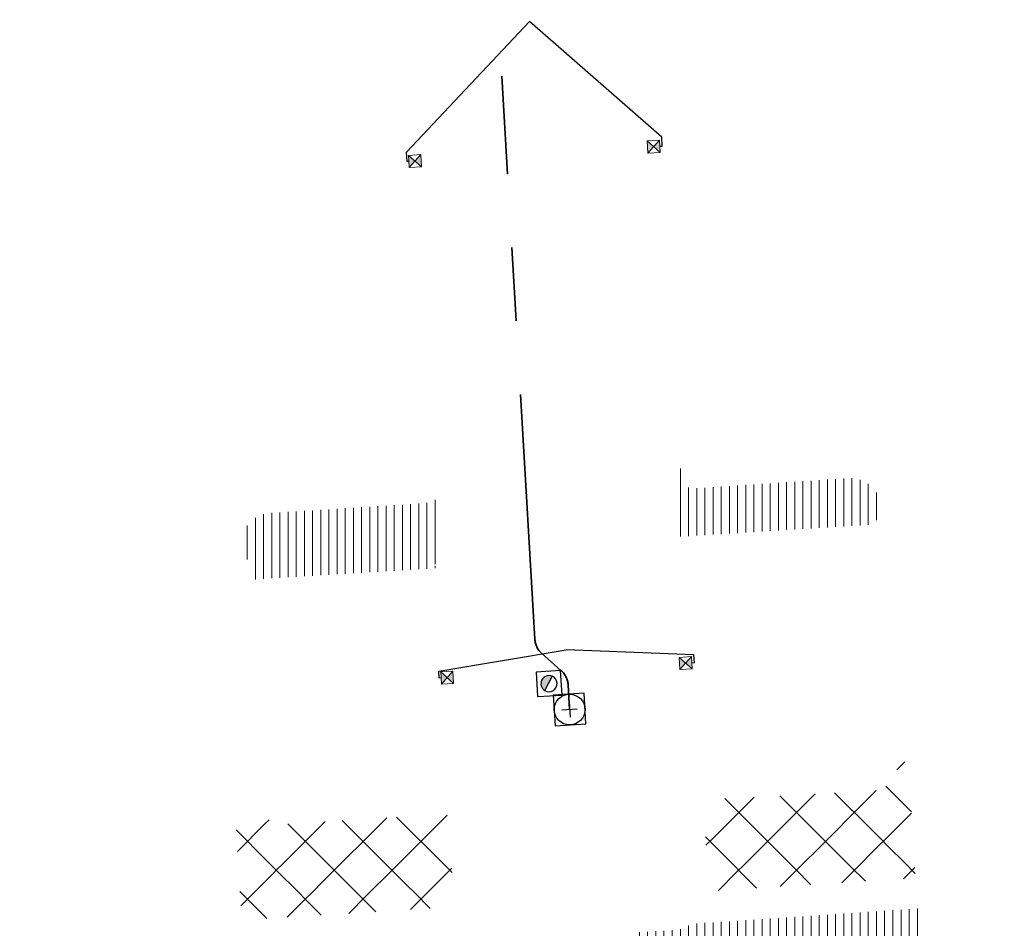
# Model space of a CAD drawing. Header units: metres. Extents: x 162336 to 163132, y 502484 to 502926.
# Tile 24 of 37: x 162534 to 162558, y 502714 to 502736. Entities that reach past the tile are written whole.
import ezdxf

# ---------------------------------------------------------------- set-up
doc = ezdxf.new("R2010")
doc.units = ezdxf.units.M
doc.linetypes.add('RI-DRAINAGE-SO', pattern=[19.200000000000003, 6, -1.8, 1.8, -1.8, 2.4, -1.8, 1.8, -1.8])
doc.linetypes.add('RI-HWA-SO', pattern=[7.4, 5, -2.4])
for name, color, linetype, lineweight in [('N-WE-GW-GROND_TEELAARDE-A-200', 7, 'Continuous', 18), ('N-WE-GW-GROND_ZAND-WERK-A-200', 7, 'Continuous', 18), ('N-WE-RI-HWA_KOLK-S', 150, 'Continuous', 13), ('N-WE-RI-PUT-OPHOOGTEBRENGEN_HWA-S', 150, 'Continuous', 30), ('S-KL-STRAATPOT', 7, 'Continuous', 30)]:
    doc.layers.add(name, color=color, linetype=linetype, lineweight=lineweight)
for name, color, linetype, lineweight, true_color in [('N-WE-KL-WATER-S-200', 5, 'Continuous', 25, 0x0000ff), ('N-WE-RI-DRAINAGE_DRAIN_PP_80-G', 3, 'RI-DRAINAGE-SO', 35, 0x00ff00), ('N-WE-RI-HWA_KOLK_STRAATKOLK-S-200', 150, 'Continuous', 25, 0x007fff), ('N-WE-RI-HWA_KOLKAANSLUITLEIDING_PVC_125-G', 150, 'RI-HWA-SO', 25, 0x007fff)]:
    doc.layers.add(name, color=color, linetype=linetype, lineweight=lineweight, true_color=true_color)
pattern_1 = [(135, (0, 0), (-0.7071067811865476, -0.7071067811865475), []), (45, (0, 0), (-0.7071067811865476, 0.7071067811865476), [])]
pattern_2 = [(90, (0, 0), (-0.2, 1.224646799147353e-17), [])]

# ---------------------------------------------------------------- blocks, each defined once
blk = doc.blocks.new('N-SRI-PUT_OPHOOGTEBRENGEN-SO38')
at = {"layer": 'N-WE-RI-PUT-OPHOOGTEBRENGEN_HWA-S', "ltscale": 0.2356460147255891, "flags": 128}
for points in [[(0.4002040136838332, -0.3523428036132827), (0.3523428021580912, 0.4002040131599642), (-0.4002040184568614, 0.3523428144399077), (-0.3523428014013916, -0.4002040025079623), (0.4002040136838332, -0.3523428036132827)], [(0.188137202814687, 0.01195744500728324), (-0.1881372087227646, -0.01195743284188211)], [(-0.01195743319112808, 0.1881372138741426), (0.01195743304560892, -0.1881372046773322)]]:
    blk.add_lwpolyline(points, dxfattribs=at)
at = {"layer": 'N-WE-RI-PUT-OPHOOGTEBRENGEN_HWA-S', "ltscale": 0.2356460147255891}
blk.add_circle((2.91038304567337e-11, 0), 0.3770336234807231, dxfattribs=at)
blk = doc.blocks.new('N-SRI-KOLK_STRAAT_300X300-SO90')
at = {"layer": 'N-WE-RI-HWA_KOLK-S', "linetype": 'Continuous'}
h = blk.add_hatch(color=256, dxfattribs=at)
h.paths.add_polyline_path([(-0.3086963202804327, 0.1311738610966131), (-0.2901568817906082, -0.1682527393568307), (-0.1497133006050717, -0.009269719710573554)])
h.paths.add_polyline_path([(0.009269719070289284, -0.1497133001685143), (-0.009269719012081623, 0.1497132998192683), (-0.1497133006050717, -0.009269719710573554)])
at = {"layer": 'N-WE-RI-HWA_KOLK-S', "ltscale": 0.1999999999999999}
for p, q in [((0.009269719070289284, -0.1497133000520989), (-0.3086963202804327, 0.1311738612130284)), ((-0.009269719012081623, 0.1497132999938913), (-0.2901568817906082, -0.1682527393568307))]:
    blk.add_line(p, q, dxfattribs=at)
at = {"layer": 'N-WE-RI-HWA_KOLK-S', "ltscale": 0.1999999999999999, "flags": 128}
blk.add_lwpolyline([(0.009269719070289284, -0.1497133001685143), (-0.009269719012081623, 0.1497132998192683), (-0.3086963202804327, 0.1311738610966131), (-0.2901568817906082, -0.1682527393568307), (0.009269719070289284, -0.1497133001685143)], dxfattribs=at)
blk = doc.blocks.new('N-SRI-KOLK_STRAAT_300X300-SO91')
at = {"layer": 'N-WE-RI-HWA_KOLK-S', "linetype": 'Continuous'}
h = blk.add_hatch(color=256, dxfattribs=at)
h.paths.add_polyline_path([(-0.3086963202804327, 0.1311738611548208), (-0.290156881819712, -0.1682527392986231), (-0.1497133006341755, -0.009269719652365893)])
h.paths.add_polyline_path([(0.009269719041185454, -0.1497133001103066), (-0.009269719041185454, 0.1497132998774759), (-0.1497133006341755, -0.009269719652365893)])
at = {"layer": 'N-WE-RI-HWA_KOLK-S', "ltscale": 0.1999999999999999}
for p, q in [((0.009269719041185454, -0.1497132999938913), (-0.3086963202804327, 0.1311738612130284)), ((-0.009269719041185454, 0.1497133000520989), (-0.290156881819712, -0.1682527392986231))]:
    blk.add_line(p, q, dxfattribs=at)
at = {"layer": 'N-WE-RI-HWA_KOLK-S', "ltscale": 0.1999999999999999, "flags": 128}
blk.add_lwpolyline([(0.009269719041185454, -0.1497133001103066), (-0.009269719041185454, 0.1497132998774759), (-0.3086963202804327, 0.1311738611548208), (-0.290156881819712, -0.1682527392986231), (0.009269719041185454, -0.1497133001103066)], dxfattribs=at)
blk = doc.blocks.new('N-SRI-KOLK_STRAAT_300X300-SO92')
at = {"layer": 'N-WE-RI-HWA_KOLK-S', "linetype": 'Continuous'}
h = blk.add_hatch(color=256, dxfattribs=at)
h.paths.add_polyline_path([(-0.3086963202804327, 0.1311738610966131), (-0.290156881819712, -0.1682527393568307), (-0.1497133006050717, -0.009269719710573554)])
h.paths.add_polyline_path([(0.009269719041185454, -0.1497133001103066), (-0.009269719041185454, 0.1497132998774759), (-0.1497133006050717, -0.009269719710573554)])
at = {"layer": 'N-WE-RI-HWA_KOLK-S', "ltscale": 0.1999999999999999}
for p, q in [((0.009269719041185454, -0.1497133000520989), (-0.3086963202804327, 0.1311738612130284)), ((-0.009269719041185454, 0.1497133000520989), (-0.290156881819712, -0.1682527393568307))]:
    blk.add_line(p, q, dxfattribs=at)
at = {"layer": 'N-WE-RI-HWA_KOLK-S', "ltscale": 0.1999999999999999, "flags": 128}
blk.add_lwpolyline([(0.009269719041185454, -0.1497133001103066), (-0.009269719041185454, 0.1497132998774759), (-0.3086963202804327, 0.1311738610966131), (-0.290156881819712, -0.1682527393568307), (0.009269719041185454, -0.1497133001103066)], dxfattribs=at)
blk = doc.blocks.new('N-SRI-KOLK_STRAAT_300X300-SO93')
at = {"layer": 'N-WE-RI-HWA_KOLK-S', "linetype": 'Continuous'}
h = blk.add_hatch(color=256, dxfattribs=at)
h.paths.add_polyline_path([(-0.3086963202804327, 0.1311738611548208), (-0.290156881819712, -0.1682527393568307), (-0.1497133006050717, -0.009269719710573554)])
h.paths.add_polyline_path([(0.009269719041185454, -0.1497133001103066), (-0.009269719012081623, 0.1497132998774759), (-0.1497133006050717, -0.009269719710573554)])
at = {"layer": 'N-WE-RI-HWA_KOLK-S', "ltscale": 0.1999999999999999}
for p, q in [((0.009269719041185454, -0.1497133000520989), (-0.3086963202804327, 0.1311738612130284)), ((-0.009269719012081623, 0.1497133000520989), (-0.290156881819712, -0.1682527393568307))]:
    blk.add_line(p, q, dxfattribs=at)
at = {"layer": 'N-WE-RI-HWA_KOLK-S', "ltscale": 0.1999999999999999, "flags": 128}
blk.add_lwpolyline([(0.009269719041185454, -0.1497133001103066), (-0.009269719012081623, 0.1497132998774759), (-0.3086963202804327, 0.1311738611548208), (-0.290156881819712, -0.1682527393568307), (0.009269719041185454, -0.1497133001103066)], dxfattribs=at)
blk = doc.blocks.new('SP_S27')
at = {"layer": 'S-KL-STRAATPOT', "linetype": 'Continuous'}
h = blk.add_hatch(color=256, dxfattribs=at)
edge = h.paths.add_edge_path()
edge.add_line((-0.09850501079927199, -0.1685875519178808), (0.07391904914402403, 0.1770451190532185))
edge.add_line((0.07391904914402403, 0.1770451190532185), (0.07467976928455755, 0.182781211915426))
edge.add_arc((0.0003165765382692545, -0.0001457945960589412), 0.1974643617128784, 67.87735351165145, 237.4914562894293)
edge.add_line((-0.1058057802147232, -0.1666697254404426), (-0.1066791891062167, -0.1661010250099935))
edge.add_line((-0.1066791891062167, -0.1661010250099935), (-0.09850501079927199, -0.1685875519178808))
at = {"layer": 'S-KL-STRAATPOT', "color": 6, "lineweight": 30, "flags": 128}
blk.add_lwpolyline([(-0.2803671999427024, -0.3184246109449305), (0.3184246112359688, -0.2803672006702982), (0.2803672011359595, 0.3184246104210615), (-0.3184246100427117, 0.2803672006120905), (-0.2803671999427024, -0.3184246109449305)], dxfattribs=at)
at = {"layer": 'S-KL-STRAATPOT', "lineweight": 30, "flags": 128}
blk.add_lwpolyline([(-0.09850501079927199, -0.1685875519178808), (0.07391904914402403, 0.1770451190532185), (0.07467976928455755, 0.182781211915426, 0.9132383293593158), (-0.1058057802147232, -0.1666697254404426), (-0.1066791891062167, -0.1661010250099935), (-0.09850501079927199, -0.1685875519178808)], format="xyb", dxfattribs=at)
at = {"layer": 'S-KL-STRAATPOT', "lineweight": 30}
blk.add_arc((0.0003165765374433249, -0.000145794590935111), 0.1974643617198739, 237.4914562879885, 67.87735351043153, dxfattribs=at)

msp = doc.modelspace()

# ---------------------------------------------------------------- hatches: boundary and pattern name
at = {"layer": 'N-WE-GW-GROND_TEELAARDE-A-200'}
h = msp.add_hatch(dxfattribs=at)
h.set_pattern_fill('AGW-GROND_TEELAARDE-SO', color=256, scale=0.2, pattern_type=2)
h.set_pattern_definition(pattern_2)
h.paths.add_polyline_path([(162421.5165590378, 502819.7260517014), (162435.0341480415, 502820.5761715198), (162435.1688183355, 502820.4316233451), (162435.3426501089, 502820.2749681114), (162435.552850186, 502820.1206294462), (162435.8967156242, 502819.9441172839), (162436.2277402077, 502819.8405780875), (162436.6488709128, 502819.7886927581), (162442.0138132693, 502820.0949395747), (162442.1810611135, 502820.2103278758), (162442.3248732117, 502817.9525913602), (162445.007909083, 502818.1234939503), (162446.2444226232, 502817.2507322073), (162443.1915292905, 502817.0609060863), (162443.5109028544, 502811.9245559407), (162442.5054510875, 502811.8576059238), (162442.17, 502817.226), (162424.634, 502816.1300000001), (162424.643, 502815.982), (162424.9671399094, 502810.7714661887), (162422.0807124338, 502810.5898051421)])
edge = h.paths.add_edge_path(flags=16)
edge.add_ellipse((162362.043387, 502852.5697739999), major_axis=(-0.002383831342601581, 0.03742427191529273), ratio=0.9992283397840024, start_angle=0, end_angle=360, ccw=False)
edge = h.paths.add_edge_path(flags=16)
edge.add_ellipse((162362.5847170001, 502843.0740939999), major_axis=(-0.002383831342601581, 0.03742427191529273), ratio=0.9992283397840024, start_angle=0, end_angle=360, ccw=False)
edge = h.paths.add_edge_path(flags=16)
edge.add_ellipse((162361.374981, 502862.4700579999), major_axis=(-0.002383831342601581, 0.03742427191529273), ratio=0.9992283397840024, start_angle=0, end_angle=360, ccw=False)
h.paths.add_polyline_path([(162362.2190213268, 502859.5504481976), (162362.3188333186, 502859.5565773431), (162363.5149332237, 502840.0783135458), (162363.4151212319, 502840.0721844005), (162363.4427023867, 502839.6230304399), (162363.5425143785, 502839.6291595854), (162363.6292576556, 502838.2165615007), (162362.8224999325, 502838.1585549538), (162362.7862460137, 502838.484052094), (162362.7876825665, 502838.4841989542), (162362.7580411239, 502838.7741446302), (162362.163, 502845.4909999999), (162360.89836909, 502866.6763346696), (162361.8778000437, 502866.7387219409), (162362.2912521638, 502860.0057313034), (162362.191440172, 502859.9996021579)])
h.paths.add_polyline_path([(162370.3601271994, 502859.1295107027), (162370.1821962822, 502861.9228857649), (162370.463, 502861.9199999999), (162370.486, 502861.4019999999), (162370.7786257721, 502861.4149999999), (162370.814, 502860.8959999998), (162371.3365986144, 502860.9349999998), (162371.387, 502859.961), (162371.777, 502859.9789999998), (162371.7795167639, 502859.2226011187)])
edge = h.paths.add_edge_path(flags=16)
edge.add_ellipse((162389.543764, 502924.3068979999), major_axis=(-0.002385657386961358, 0.03745293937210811), ratio=0.9992283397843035, start_angle=0, end_angle=360, ccw=False)
edge = h.paths.add_edge_path(flags=16)
edge.add_ellipse((162379.964316, 502923.7109299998), major_axis=(-0.002385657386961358, 0.03745293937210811), ratio=0.9992283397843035, start_angle=0, end_angle=360, ccw=False)
h.paths.add_polyline_path([(162371.042, 502923.0409999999), (162371.029, 502923.5469999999), (162371.0223638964, 502923.6548720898), (162398.1123599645, 502925.3046281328), (162398.1452615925, 502924.7643634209)])
edge = h.paths.add_edge_path(flags=16)
edge.add_ellipse((162472.361153, 502871.472719), major_axis=(-0.002385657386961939, 0.03745293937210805), ratio=0.9992283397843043, start_angle=0, end_angle=360, ccw=False)
edge = h.paths.add_edge_path(flags=16)
edge.add_ellipse((162472.2864730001, 502872.403486), major_axis=(-0.002385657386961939, 0.03745293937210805), ratio=0.9992283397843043, start_angle=0, end_angle=360, ccw=False)
edge = h.paths.add_edge_path(flags=16)
edge.add_ellipse((162481.3114880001, 502872.9735409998), major_axis=(-0.002385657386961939, 0.03745293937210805), ratio=0.9992283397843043, start_angle=0, end_angle=360, ccw=False)
edge = h.paths.add_edge_path(flags=16)
edge.add_ellipse((162481.4002010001, 502872.0775119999), major_axis=(-0.002385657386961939, 0.03745293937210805), ratio=0.9992283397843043, start_angle=0, end_angle=360, ccw=False)
edge = h.paths.add_edge_path(flags=16)
edge.add_ellipse((162491.4805440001, 502873.637313), major_axis=(-0.002385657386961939, 0.03745293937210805), ratio=0.9992283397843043, start_angle=0, end_angle=360, ccw=False)
edge = h.paths.add_edge_path()
edge.add_line((162491.6143036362, 502871.717545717), (162490.495948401, 502871.6572610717))
edge.add_line((162490.495948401, 502871.6572610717), (162490.4911206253, 502871.770458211))
edge.add_line((162490.4911206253, 502871.770458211), (162478.1572766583, 502870.9921482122))
edge.add_line((162478.1572766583, 502870.9921482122), (162470.9743753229, 502870.6049558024))
edge.add_line((162470.9743753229, 502870.6049558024), (162470.8563556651, 502872.5000220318))
edge.add_line((162470.8563556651, 502872.5000220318), (162485.6270000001, 502873.4150000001))
edge.add_line((162485.6270000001, 502873.4150000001), (162493.227, 502873.874))
edge.add_line((162493.227, 502873.874), (162492.8458826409, 502880.3916842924))
edge.add_line((162492.8458826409, 502880.3916842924), (162493.9870089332, 502880.4646632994))
edge.add_line((162493.9870089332, 502880.4646632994), (162494.5185704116, 502871.8740994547))
edge.add_line((162494.5185704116, 502871.8740994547), (162491.6457403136, 502871.7192403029))
edge.add_ellipse((162491.6281880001, 502871.7524060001), major_axis=(-0.002385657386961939, 0.03745293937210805), ratio=0.9992283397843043, start_angle=204.2610710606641, end_angle=514.6215030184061)
h.paths.add_polyline_path([(162503.0755587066, 502855.4427169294), (162503.1753678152, 502855.4488928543), (162503.1815437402, 502855.3490837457), (162507.7228581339, 502855.6300883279), (162508.3250288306, 502845.8984091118), (162508.8258166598, 502845.9293965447), (162509.9220368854, 502845.9962164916), (162508.4797209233, 502869.3054814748), (162502.5611213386, 502868.9392541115), (162502.3616388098, 502868.2951169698), (162502.3731368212, 502866.8913389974)])
h.paths.add_polyline_path([(162538.7342247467, 502870.4526310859), (162538.7367962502, 502870.458550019), (162538.7430412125, 502870.4777147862), (162538.7473811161, 502870.496931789), (162538.7498959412, 502870.5159468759), (162538.7507036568, 502870.5345366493), (162538.7498980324, 502870.5531265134), (162538.7473853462, 502870.5721418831), (162538.7430476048, 502870.5913593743), (162538.7368047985, 502870.6105248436), (162538.7286236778, 502870.6293614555), (162538.7222540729, 502870.6408522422), (162538.7033428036, 502870.9382040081), (162537.9507959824, 502870.8903428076), (162537.9680789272, 502870.6185940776), (162537.964609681, 502870.6106081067), (162537.9583653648, 502870.5914438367), (162537.9540258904, 502870.5722273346), (162537.9515112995, 502870.5532127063), (162537.9507036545, 502870.5346233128), (162537.9515092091, 502870.5160338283), (162537.9540216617, 502870.4970189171), (162537.9583589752, 502870.4778019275), (162537.964601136, 502870.4586369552), (162537.9727813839, 502870.4398007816), (162537.9803143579, 502870.4262100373), (162537.9986571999, 502870.137795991), (162538.7512040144, 502870.1856571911)], flags=16)
edge = h.paths.add_edge_path(flags=16)
edge.add_ellipse((162531.9063522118, 502869.9819825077), major_axis=(-0.2500000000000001, 0), ratio=1, start_angle=-146.51130248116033, end_angle=206.7590416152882, ccw=False)
edge.add_line((162532.1148508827, 502870.1199256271), (162532.1295791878, 502870.0945423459))
edge = h.paths.add_edge_path(flags=16)
edge.add_ellipse((162511.918555, 502869.277477), major_axis=(-0.00238565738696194, 0.03745293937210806), ratio=0.9992283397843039, start_angle=0, end_angle=360, ccw=False)
edge = h.paths.add_edge_path(flags=16)
edge.add_ellipse((162522.496849, 502868.4620289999), major_axis=(-0.00238565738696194, 0.03745293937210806), ratio=0.9992283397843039, start_angle=0, end_angle=360, ccw=False)
edge = h.paths.add_edge_path(flags=16)
edge.add_ellipse((162522.447144, 502869.8904319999), major_axis=(-0.00238565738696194, 0.03745293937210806), ratio=0.9992283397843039, start_angle=0, end_angle=360, ccw=False)
edge = h.paths.add_edge_path(flags=16)
edge.add_ellipse((162532.378619, 502869.05672), major_axis=(-0.00238565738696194, 0.03745293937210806), ratio=0.9992283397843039, start_angle=0, end_angle=360, ccw=False)
edge = h.paths.add_edge_path()
edge.add_line((162511.9016605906, 502867.7473060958), (162510.2102112, 502867.6449842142))
edge.add_line((162510.2102112, 502867.6449842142), (162510.1085309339, 502869.3060766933))
edge.add_line((162510.1085309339, 502869.3060766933), (162538.7403474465, 502871.0777381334))
edge.add_line((162538.7403474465, 502871.0777381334), (162538.8441031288, 502869.3771517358))
edge.add_line((162538.8441031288, 502869.3771517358), (162511.9425193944, 502867.7497777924))
edge.add_ellipse((162511.920191, 502867.7799310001), major_axis=(-0.00238565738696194, 0.03745293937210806), ratio=0.9992283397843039, start_angle=212.895373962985, end_angle=506.7391838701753)
edge = h.paths.add_edge_path(flags=16)
edge.add_ellipse((162554.016631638, 502704.4069191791), major_axis=(-0.2500000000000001, 0), ratio=1, start_angle=-19.78060631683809, end_angle=333.4897362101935, ccw=False)
edge.add_line((162553.7813827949, 502704.4915240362), (162553.7929180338, 502704.5185087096))
edge = h.paths.add_edge_path()
edge.add_ellipse((162551.4431023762, 502714.7606002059), major_axis=(-0.5786424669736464, 0), ratio=1, start_angle=88.32756619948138, end_angle=98.42476321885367)
edge.add_line((162551.5278796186, 502714.1882018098), (162556.303, 502714.513))
edge.add_line((162556.303, 502714.513), (162556.577, 502710.1250000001))
edge.add_line((162556.577, 502710.1250000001), (162556.776, 502710.137))
edge.add_line((162556.776, 502710.137), (162556.8456714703, 502709.2360332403))
edge.add_line((162556.8456714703, 502709.2360332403), (162552.7317102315, 502708.9739843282))
edge.add_line((162552.7317102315, 502708.9739843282), (162552.9859847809, 502704.982074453))
edge.add_line((162552.9859847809, 502704.982074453), (162557.1540978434, 502705.2475726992))
edge.add_line((162557.1540978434, 502705.2475726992), (162557.1710000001, 502705.029))
edge.add_line((162557.1710000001, 502705.029), (162577.095, 502706.273))
edge.add_line((162577.095, 502706.273), (162577.2190000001, 502706.8259999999))
edge.add_line((162577.2190000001, 502706.8259999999), (162577.3048540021, 502705.3783479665))
edge.add_line((162577.3048540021, 502705.3783479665), (162549.7918656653, 502703.6927452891))
edge.add_line((162549.7918656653, 502703.6927452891), (162549.1598177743, 502713.8137040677))
edge.add_line((162549.1598177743, 502713.8137040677), (162549.361875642, 502713.8262496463))
edge.add_line((162549.361875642, 502713.8262496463), (162549.3556780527, 502713.9260674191))
edge.add_line((162549.3556780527, 502713.9260674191), (162550.2635827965, 502713.9824417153))
edge.add_ellipse((162550.2202014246, 502714.6810961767), major_axis=(-0.7000000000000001, 0), ratio=1, start_angle=93.55309047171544, end_angle=128.9931781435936)
edge.add_line((162550.6606609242, 502714.1370415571), (162551.426214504, 502714.1822042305))
edge = h.paths.add_edge_path(flags=16)
edge.add_ellipse((162508.182291, 502708.9626890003), major_axis=(-0.002385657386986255, 0.03745293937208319), ratio=0.9992283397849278, start_angle=0, end_angle=360, ccw=False)
edge = h.paths.add_edge_path(flags=16)
edge.add_ellipse((162498.418432, 502708.1386420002), major_axis=(-0.002385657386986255, 0.03745293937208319), ratio=0.9992283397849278, start_angle=0, end_angle=360, ccw=False)
edge = h.paths.add_edge_path(flags=16)
edge.add_ellipse((162487.92888, 502707.676082), major_axis=(-0.002385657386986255, 0.03745293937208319), ratio=0.9992283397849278, start_angle=0, end_angle=360, ccw=False)
edge = h.paths.add_edge_path(flags=16)
edge.add_ellipse((162478.21442, 502707.1048410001), major_axis=(-0.002385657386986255, 0.03745293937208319), ratio=0.9992283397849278, start_angle=0, end_angle=360, ccw=False)
h.paths.add_polyline_path([(162476.6849999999, 502707.0870000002), (162505.879, 502708.9120000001), (162539.79, 502710.978), (162539.8512384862, 502709.9872224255), (162476.7460532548, 502706.0992192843)])
edge = h.paths.add_edge_path(flags=16)
edge.add_ellipse((162395.834261, 502721.3618740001), major_axis=(-0.002383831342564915, 0.03742427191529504), ratio=0.999228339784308, start_angle=0, end_angle=360, ccw=False)
edge = h.paths.add_edge_path(flags=16)
edge.add_ellipse((162396.470102, 502711.1848960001), major_axis=(-0.002383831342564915, 0.03742427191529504), ratio=0.999228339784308, start_angle=0, end_angle=360, ccw=False)
edge = h.paths.add_edge_path()
edge.add_line((162395.3827017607, 502731.7149209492), (162396.765, 502708.907))
edge.add_line((162396.765, 502708.907), (162397.0362159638, 502704.3002450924))
edge.add_line((162397.0362159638, 502704.3002450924), (162396.2952306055, 502704.2557530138))
edge.add_line((162396.2952306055, 502704.2557530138), (162395.7976409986, 502704.6969723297))
edge.add_line((162395.7976409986, 502704.6969723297), (162394.0179850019, 502733.9348903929))
edge.add_line((162394.0179850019, 502733.9348903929), (162394.9004865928, 502734.9337845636))
edge.add_line((162394.9004865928, 502734.9337845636), (162395.1865293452, 502734.9517658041))
edge.add_line((162395.1865293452, 502734.9517658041), (162395.3786342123, 502731.7820354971))
edge.add_ellipse((162395.364097, 502731.7474740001), major_axis=(-0.002383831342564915, 0.03742427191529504), ratio=0.999228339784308, start_angle=333.5251489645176, end_angle=566.1216927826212)
edge = h.paths.add_edge_path(flags=16)
edge.add_ellipse((162599.331135, 502707.3641609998), major_axis=(-0.002385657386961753, 0.03745293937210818), ratio=0.9992283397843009, start_angle=0, end_angle=360, ccw=False)
edge = h.paths.add_edge_path(flags=16)
edge.add_ellipse((162589.564927, 502706.8229459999), major_axis=(-0.002385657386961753, 0.03745293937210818), ratio=0.9992283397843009, start_angle=0, end_angle=360, ccw=False)
edge = h.paths.add_edge_path()
edge.add_ellipse((162583.9606018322, 502706.2395809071), major_axis=(-0.25, 0), ratio=1, start_angle=93.48921757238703, end_angle=273.4892176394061)
edge.add_line((162583.9453866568, 502706.4891174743), (162583.9425624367, 502706.5354361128))
edge.add_line((162583.9425624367, 502706.5354361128), (162608.977, 502708.0619999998))
edge.add_line((162608.977, 502708.0619999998), (162609.0222481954, 502707.3215365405))
edge.add_line((162609.0222481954, 502707.3215365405), (162583.9881483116, 502705.7878047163))
edge.add_line((162583.9881483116, 502705.7878047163), (162583.9758170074, 502705.9900443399))
edge = h.paths.add_edge_path(flags=16)
edge.add_ellipse((162616.1438289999, 502666.5185710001), major_axis=(-0.002383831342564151, 0.03742427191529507), ratio=0.9992283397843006, start_angle=0, end_angle=360, ccw=False)
edge = h.paths.add_edge_path(flags=16)
edge.add_ellipse((162615.418174, 502676.4011740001), major_axis=(-0.002383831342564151, 0.03742427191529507), ratio=0.9992283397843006, start_angle=0, end_angle=360, ccw=False)
edge = h.paths.add_edge_path()
edge.add_ellipse((162615.4285143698, 502664.8072041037), major_axis=(-0.25, 0), ratio=1, start_angle=33.48920055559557, end_angle=333.4892346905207)
edge.add_line((162615.2048017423, 502664.9187955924), (162615.1525454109, 502664.9448619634))
edge.add_line((162615.1525454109, 502664.9448619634), (162613.958497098, 502684.041838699))
edge.add_line((162613.958497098, 502684.041838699), (162615.1414976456, 502684.115805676))
edge.add_line((162615.1414976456, 502684.115805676), (162615.159, 502683.7990000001))
edge.add_line((162615.159, 502683.7990000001), (162616.3066053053, 502665.5481842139))
edge.add_line((162616.3066053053, 502665.5481842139), (162616.3033225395, 502665.5336481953))
edge.add_line((162616.3033225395, 502665.5336481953), (162616.3008077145, 502665.514633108))
edge.add_line((162616.3008077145, 502665.514633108), (162616.2999999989, 502665.4960433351))
edge.add_line((162616.2999999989, 502665.4960433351), (162616.3008056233, 502665.4774534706))
edge.add_line((162616.3008056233, 502665.4774534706), (162616.3033183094, 502665.4584381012))
edge.add_line((162616.3033183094, 502665.4584381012), (162616.3076560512, 502665.4392206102))
edge.add_line((162616.3076560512, 502665.4392206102), (162616.3138988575, 502665.4200551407))
edge.add_line((162616.3138988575, 502665.4200551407), (162616.314791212, 502665.4180005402))
edge.add_line((162616.314791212, 502665.4180005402), (162616.722, 502658.942))
edge.add_line((162616.722, 502658.942), (162615.5333526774, 502658.8544320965))
edge.add_line((162615.5333526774, 502658.8544320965), (162615.1717733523, 502664.6373404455))
edge.add_line((162615.1717733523, 502664.6373404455), (162615.2200169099, 502664.6692591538))
h.paths.add_polyline_path([(162613.8066207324, 502655.3830135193), (162613.5983157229, 502658.7118775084), (162613.6383711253, 502658.7148283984), (162613.9336933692, 502653.9916007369), (162582.143659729, 502652.0176703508), (162582.0627495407, 502653.3171170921)])
h.paths.add_polyline_path([(162630.4243863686, 502647.5564365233), (162630.6988101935, 502642.625785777), (162628.400261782, 502642.4938657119), (162627.7770362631, 502642.4580970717), (162627.7860277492, 502642.2775601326), (162603.4329293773, 502640.7654094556), (162603.1143130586, 502645.8967066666), (162602.0771908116, 502645.8411463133), (162602.1052835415, 502645.3920240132), (162602.140627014, 502645.3942347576), (162602.4673671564, 502640.0490361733), (162633.8554516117, 502641.9628847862), (162634.1446303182, 502641.9819357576), (162633.8808725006, 502644.367061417), (162633.7172807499, 502644.9995907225), (162633.3784737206, 502645.7268571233), (162632.876258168, 502646.363503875), (162632.2858631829, 502646.8539192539), (162631.6236958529, 502647.2106270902)])
edge = h.paths.add_edge_path(flags=16)
edge.add_ellipse((162567.844551, 502652.1996749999), major_axis=(-0.0023856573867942, 0.0374529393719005), ratio=0.9992283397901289, start_angle=0, end_angle=360, ccw=False)
edge = h.paths.add_edge_path()
edge.add_line((162548.0456737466, 502650.7682154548), (162548.0302749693, 502651.0150177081))
edge.add_line((162548.0302749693, 502651.0150177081), (162549.486, 502651.1087671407))
edge.add_line((162549.486, 502651.1087671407), (162549.486, 502650.5171653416))
edge.add_line((162549.486, 502650.5171653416), (162550.286, 502650.5171653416))
edge.add_line((162550.286, 502650.5171653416), (162550.286, 502651.1602875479))
edge.add_line((162550.286, 502651.1602875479), (162558.5596133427, 502651.6931124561))
edge.add_ellipse((162558.586846, 502651.7189099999), major_axis=(-0.0023856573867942, 0.0374529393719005), ratio=0.9992283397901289, start_angle=129.7834060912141, end_angle=230.2967654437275)
edge.add_line((162558.6171626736, 502651.6968186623), (162573.8774278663, 502652.679587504))
edge.add_line((162573.8774278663, 502652.679587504), (162573.9442433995, 502651.6087087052))
edge.add_line((162573.9442433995, 502651.6087087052), (162548.0933813, 502650.003587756))
edge.add_line((162548.0933813, 502650.003587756), (162548.0496484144, 502650.7045118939))
edge.add_ellipse((162548.027968, 502650.7351350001), major_axis=(-0.0023856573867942, 0.0374529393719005), ratio=0.9992283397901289, start_angle=211.6726546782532, end_angle=328.1783617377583)
edge = h.paths.add_edge_path(flags=16)
edge.add_ellipse((162430.664854, 502659.8648859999), major_axis=(-0.002385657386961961, 0.03745293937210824), ratio=0.999228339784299, start_angle=0, end_angle=360, ccw=False)
edge = h.paths.add_edge_path(flags=16)
edge.add_ellipse((162420.419076, 502659.6422339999), major_axis=(-0.002385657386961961, 0.03745293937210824), ratio=0.999228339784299, start_angle=0, end_angle=360, ccw=False)
edge = h.paths.add_edge_path(flags=16)
edge.add_ellipse((162411.255758, 502659.1550639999), major_axis=(-0.002385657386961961, 0.03745293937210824), ratio=0.999228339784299, start_angle=0, end_angle=360, ccw=False)
h.paths.add_polyline_path([(162435.5066193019, 502661.0433013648), (162435.3233302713, 502659.8573135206), (162409.6329158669, 502658.2621252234), (162409.5620526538, 502659.4211363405), (162417.3110000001, 502659.9086496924), (162417.3110000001, 502659.5641653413), (162418.1110000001, 502659.5641653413), (162418.1110000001, 502659.9623525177)])
edge = h.paths.add_edge_path()
edge.add_arc((162406.536, 502665.135), 0.2500000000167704, 314.1360549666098, 386.7590416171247)
edge.add_line((162406.759226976, 502665.2475598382), (162406.7444974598, 502665.27294495))
edge.add_arc((162406.5359999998, 502665.135), 0.2500000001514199, 33.48920055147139, 53.15212306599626)
edge.add_line((162406.685923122, 502665.3350576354), (162405.617, 502682.119))
edge.add_line((162405.617, 502682.119), (162404.587, 502699.361))
edge.add_line((162404.587, 502699.361), (162405.1143578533, 502699.3935952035))
edge.add_line((162405.1143578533, 502699.3935952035), (162407.5658656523, 502659.2976883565))
edge.add_line((162407.5658656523, 502659.2976883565), (162407.0728233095, 502659.2672141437))
edge.add_line((162407.0728233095, 502659.2672141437), (162407.068, 502659.3430000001))
edge.add_line((162407.068, 502659.3430000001), (162407.062, 502659.4299999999))
edge.add_line((162407.062, 502659.4299999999), (162406.7100911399, 502664.9555779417))
h.paths.add_polyline_path([(162384.1750049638, 502626.9891315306), (162385.0461632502, 502626.5921299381), (162372.824584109, 502599.0138271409), (162371.3350000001, 502595.4950000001), (162370.7215316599, 502593.4947695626), (162370.3940593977, 502591.742593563), (162370.27, 502590.8190000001), (162370.22, 502589.0400000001), (162370.38, 502587.0300000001), (162370.565, 502585.909), (162371.415, 502583.295), (162372.1925058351, 502581.7065360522), (162370.9084498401, 502584.3298946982), (162369.965918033, 502586.8058962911), (162369.7468094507, 502588.0398939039), (162369.6159284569, 502589.5431637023), (162369.6091660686, 502591.0279743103), (162369.7646776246, 502592.5846402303), (162370.1565436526, 502594.4288020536), (162370.7452851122, 502596.21519706), (162373.7388263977, 502603.1545829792), (162382.0728048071, 502622.3892297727), (162383.9823001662, 502627.0156439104)])
h.paths.add_polyline_path([(162633.5463762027, 502600.5126540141), (162633.8283551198, 502595.9714000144), (162634.9231162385, 502596.039376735), (162635.3607743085, 502596.0881576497), (162635.8073451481, 502596.2543479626), (162636.1271517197, 502596.4813361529), (162636.3947428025, 502596.7820698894), (162636.6092821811, 502597.1852952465), (162636.6796266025, 502597.5214881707), (162636.6916618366, 502597.8519463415), (162636.4580000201, 502601.6318122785), (162636.458, 502601.6900000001), (162604.9018155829, 502599.7525513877), (162604.8522315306, 502599.7495070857), (162605.1491306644, 502595.6509770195), (162605.3252974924, 502595.0911310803), (162605.5291921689, 502594.7712351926), (162606.0306337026, 502594.3268080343), (162606.4894983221, 502594.1006345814), (162606.9796067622, 502594.0141961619), (162607.3978853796, 502594.0296818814), (162607.3792933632, 502594.3291052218), (162607.4791011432, 502594.3353025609), (162607.1971222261, 502598.8765565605)])
h = msp.add_hatch(dxfattribs=at)
h.set_pattern_fill('AGW-GROND_TEELAARDE-SO', color=256, scale=0.2, style=0, pattern_type=2)
h.set_pattern_definition(pattern_2)
h.paths.add_polyline_path([(162555.1029999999, 502724.4240000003, 0.3176239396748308), (162554.587, 502724.8400000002), (162550.7790000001, 502724.5910000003, -0.2884903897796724), (162550.2924219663, 502724.8131592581), (162550.2109643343, 502726.1250296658), (162550.2643267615, 502726.1603351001, 0.1276949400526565), (162550.3577634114, 502726.0763318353), (162550.4115176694, 502725.0594070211, -0.002474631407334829), (162550.411242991, 502725.0623847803), (162550.4117211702, 502725.0555571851), (162550.4115176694, 502725.0594070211, 0.4249416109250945), (162550.752394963, 502724.7892225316), (162550.7591495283, 502724.790129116), (162554.5868119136, 502725.0404148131), (162554.5996752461, 502725.0395979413, -0.3260669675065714), (162555.3015002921, 502724.4558444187), (162555.3267979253, 502724.0155118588), (162555.1271802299, 502724.0031170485)])
h = msp.add_hatch(dxfattribs=at)
h.set_pattern_fill('AGW-GROND_TEELAARDE-SO', color=256, scale=0.2, style=0, pattern_type=2)
h.set_pattern_definition(pattern_2)
h.paths.add_polyline_path([(162550.7790000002, 502724.591), (162554.5869999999, 502724.8400000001, -0.3176239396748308), (162555.1029999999, 502724.4240000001), (162555.1271802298, 502724.0031170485), (162550.3610953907, 502723.7071777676), (162550.2924219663, 502724.8131592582, 0.2884903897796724)])
h = msp.add_hatch(dxfattribs=at)
h.set_pattern_fill('AGW-GROND_TEELAARDE-SO', color=256, scale=0.2, style=0, pattern_type=2)
h.set_pattern_definition(pattern_2)
h.paths.add_polyline_path([(162539.6730282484, 502723.5603402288, -0.3349664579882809), (162540.3016838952, 502724.1802610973), (162540.308501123, 502724.1811659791), (162544.1265366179, 502724.4228645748), (162544.130716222, 502724.422954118, 0.3353651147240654), (162544.3924501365, 502724.6297082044), (162544.4114839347, 502724.3231699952, -0.1600923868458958), (162544.1350000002, 502724.2230000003), (162540.328, 502723.982, 0.3250804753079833), (162539.874, 502723.55), (162539.90334616, 502723.0578274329), (162539.7037299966, 502723.0454327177)])
h = msp.add_hatch(dxfattribs=at)
h.set_pattern_fill('AGW-GROND_TEELAARDE-SO', color=256, scale=0.2, style=0, pattern_type=2)
h.set_pattern_definition(pattern_2)
h.paths.add_polyline_path([(162539.8740000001, 502723.55, -0.3250804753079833), (162540.328, 502723.9820000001), (162544.1350000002, 502724.2230000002, 0.1600923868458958), (162544.4114839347, 502724.3231699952), (162544.472436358, 502723.341534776), (162539.9033461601, 502723.0578274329)])
h = msp.add_hatch(dxfattribs=at)
h.set_pattern_fill('AGW-GROND_TEELAARDE-SO', color=256, scale=0.2, style=0, pattern_type=2)
h.set_pattern_definition(pattern_2)
h.paths.add_polyline_path([(162555.1329159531, 502723.9032806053), (162550.3672927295, 502723.6073699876), (162550.3610953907, 502723.7071777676), (162555.1271802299, 502724.0031170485)], flags=0)
h = msp.add_hatch(dxfattribs=at)
h.set_pattern_fill('AGW-GROND_TEELAARDE-SO', color=256, scale=0.2, style=0, pattern_type=2)
h.set_pattern_definition(pattern_2)
h.paths.add_polyline_path([(162539.90334616, 502723.0578274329), (162544.4724363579, 502723.341534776), (162544.4786336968, 502723.2417269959), (162539.9092981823, 502722.9580044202)], flags=0)
h = msp.add_hatch(dxfattribs=at)
h.set_pattern_fill('AGW-GROND_TEELAARDE-SO', color=256, scale=0.2, style=0, pattern_type=2)
h.set_pattern_definition(pattern_2)
h.paths.add_polyline_path([(162539.9092981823, 502722.9580044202), (162544.4786336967, 502723.2417269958), (162544.4972257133, 502722.9423036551), (162544.3974179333, 502722.9361063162), (162544.4036152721, 502722.8362985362), (162539.9331062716, 502722.5587123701)], flags=0)
at = {"layer": 'N-WE-GW-GROND_ZAND-WERK-A-200'}
h = msp.add_hatch(dxfattribs=at)
h.set_pattern_fill('AGW-WERK_ONTGRAVEN_AANVULLEN-SO', color=256, scale=0.2, style=0, pattern_type=2)
h.set_pattern_definition(pattern_1)
h.paths.add_polyline_path([(162555.5583738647, 502717.6166540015), (162555.68652784, 502717.8398736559), (162555.7291524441, 502718.088043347), (162555.9780818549, 502718.1022796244), (162556.1313302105, 502715.6492899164), (162555.522733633, 502715.6115004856), (162555.4069931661, 502717.4754939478)], flags=0)
h = msp.add_hatch(dxfattribs=at)
h.set_pattern_fill('AGW-WERK_ONTGRAVEN_AANVULLEN-SO', color=256, scale=0.2, style=0, pattern_type=2)
h.set_pattern_definition(pattern_1)
h.paths.add_polyline_path([(162555.2797367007, 502716.2977602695, -0.4142135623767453), (162554.8116844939, 502715.7677346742), (162551.0618799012, 502715.5348990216), (162550.968458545, 502716.8975839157), (162551.0016628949, 502717.0338504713), (162551.1144796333, 502717.1470777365), (162551.1190429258, 502717.148062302), (162551.2062097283, 502715.7442460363), (162555.0987131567, 502715.9859422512), (162555.0118054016, 502717.3855865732), (162555.2095568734, 502717.3961687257), (162555.2114884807, 502717.3968938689)])
h = msp.add_hatch(dxfattribs=at)
h.set_pattern_fill('AGW-WERK_ONTGRAVEN_AANVULLEN-SO', color=256, scale=0.2, style=0, pattern_type=2)
h.set_pattern_definition(pattern_1)
h.paths.add_polyline_path([(162551.2990991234, 502717.186910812), (162555.0118054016, 502717.3855865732), (162555.0987131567, 502715.9859422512), (162551.2062097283, 502715.7442460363), (162551.1190429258, 502717.148062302)], flags=0)
h = msp.add_hatch(dxfattribs=at)
h.set_pattern_fill('AGW-WERK_ONTGRAVEN_AANVULLEN-SO', color=256, scale=0.2, style=0, pattern_type=2)
h.set_pattern_definition(pattern_1)
h.paths.add_polyline_path([(162555.3976482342, 502717.4667799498), (162555.4069931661, 502717.4754939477), (162555.4793522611, 502716.310154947), (162555.2797367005, 502716.2977602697), (162555.2114884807, 502717.396893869)], flags=0)
h = msp.add_hatch(dxfattribs=at)
h.set_pattern_fill('AGW-WERK_ONTGRAVEN_AANVULLEN-SO', color=256, scale=0.2, style=0, pattern_type=2)
h.set_pattern_definition(pattern_1)
h.paths.add_polyline_path([(162540.0192109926, 502717.165909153), (162540.0669124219, 502716.9674331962), (162540.1324541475, 502716.8646600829), (162540.2217831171, 502716.7658517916), (162540.3519510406, 502714.6695049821), (162539.6414970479, 502714.625390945), (162539.4846900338, 502717.1319366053)], flags=0)
h = msp.add_hatch(dxfattribs=at)
h.set_pattern_fill('AGW-WERK_ONTGRAVEN_AANVULLEN-SO', color=256, scale=0.2, style=0, pattern_type=2)
h.set_pattern_definition(pattern_1)
h.paths.add_polyline_path([(162540.2525362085, 502716.7318352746), (162540.3687789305, 502716.659418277), (162540.4303417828, 502716.6342182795), (162540.5081852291, 502715.3805541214), (162540.3085696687, 502715.3681594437), (162540.2217831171, 502716.7658517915)], flags=0)
h = msp.add_hatch(dxfattribs=at)
h.set_pattern_fill('AGW-WERK_ONTGRAVEN_AANVULLEN-SO', color=256, scale=0.2, style=0, pattern_type=2)
h.set_pattern_definition(pattern_1)
h.paths.add_polyline_path([(162541.0382108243, 502714.9125019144, -0.4142135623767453), (162540.5081852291, 502715.3805541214), (162540.4303417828, 502716.6342182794), (162540.534162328, 502716.591720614), (162540.6339581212, 502716.5821806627), (162540.7263928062, 502715.0935254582), (162544.6188962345, 502715.335221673), (162544.5271919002, 502716.812114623), (162544.5892441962, 502716.8159313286), (162544.7248961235, 502716.7894387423), (162544.729241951, 502716.7853019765), (162544.8309064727, 502715.1480007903)])
h = msp.add_hatch(dxfattribs=at)
h.set_pattern_fill('AGW-WERK_ONTGRAVEN_AANVULLEN-SO', color=256, scale=0.2, style=0, pattern_type=2)
h.set_pattern_definition(pattern_1)
h.paths.add_polyline_path([(162540.6946231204, 502716.5763814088), (162544.5271919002, 502716.8121146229), (162544.6188962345, 502715.335221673), (162540.7263928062, 502715.0935254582), (162540.6339581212, 502716.5821806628)], flags=0)
h = msp.add_hatch(dxfattribs=at)
h.set_pattern_fill('AGW-WERK_ONTGRAVEN_AANVULLEN-SO', color=256, scale=0.2, style=0, pattern_type=2)
h.set_pattern_definition(pattern_1)
h.paths.add_polyline_path([(162554.8116844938, 502715.7677346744, 0.4142135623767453), (162555.2797367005, 502716.2977602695), (162555.4793522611, 502716.310154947), (162555.522733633, 502715.6115004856), (162554.8240791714, 502715.5681191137)])
h = msp.add_hatch(dxfattribs=at)
h.set_pattern_fill('AGW-WERK_ONTGRAVEN_AANVULLEN-SO', color=256, scale=0.2, style=0, pattern_type=2)
h.set_pattern_definition(pattern_1)
h.paths.add_polyline_path([(162551.0618799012, 502715.5348990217), (162554.8116844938, 502715.7677346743), (162554.8240791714, 502715.5681191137), (162551.0755594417, 502715.3353632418)], flags=0)
h = msp.add_hatch(dxfattribs=at)
h.set_pattern_fill('AGW-WERK_ONTGRAVEN_AANVULLEN-SO', color=256, scale=0.2, style=0, pattern_type=2)
h.set_pattern_definition(pattern_1)
h.paths.add_polyline_path([(162551.0755594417, 502715.3353632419), (162556.1313302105, 502715.6492899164), (162556.1562712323, 502715.250068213), (162551.1029185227, 502714.9362916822)], flags=0)
h = msp.add_hatch(dxfattribs=at)
h.set_pattern_fill('AGW-WERK_ONTGRAVEN_AANVULLEN-SO', color=256, scale=0.2, style=0, pattern_type=2)
h.set_pattern_definition(pattern_1)
h.paths.add_polyline_path([(162540.5081852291, 502715.3805541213, 0.4142135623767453), (162541.0382108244, 502714.9125019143), (162541.0506055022, 502714.7128863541), (162540.3519510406, 502714.6695049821), (162540.3085696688, 502715.3681594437)])
h = msp.add_hatch(dxfattribs=at)
h.set_pattern_fill('AGW-WERK_ONTGRAVEN_AANVULLEN-SO', color=256, scale=0.2, style=0, pattern_type=2)
h.set_pattern_definition(pattern_1)
h.paths.add_polyline_path([(162545.0095168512, 502714.5579356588), (162539.666471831, 502714.2261713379), (162539.6414970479, 502714.625390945), (162544.8932050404, 502714.9514838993), (162544.8994023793, 502714.851676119), (162544.9917816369, 502714.8574122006)], flags=0)
h = msp.add_hatch(dxfattribs=at)
h.set_pattern_fill('AGW-WERK_ONTGRAVEN_AANVULLEN-SO', color=256, scale=0.2, style=0, pattern_type=2)
h.set_pattern_definition(pattern_1)
h.paths.add_polyline_path([(162544.8808103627, 502715.1510994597), (162544.8932050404, 502714.9514838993), (162541.0506055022, 502714.7128863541), (162541.0382108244, 502714.9125019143)], flags=0)

# ---------------------------------------------------------------- linework, layer by layer
at = {"layer": 'N-WE-RI-DRAINAGE_DRAIN_PP_80-G'}
msp.add_lwpolyline([(162547.6907074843, 502719.3769077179), (162547.6540476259, 502719.9816414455, 0.198357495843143), (162547.4872741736, 502720.32497672), (162547.0056273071, 502720.7534036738, -0.1989123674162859), (162546.8387903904, 502721.0978046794), (162545.471221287, 502744.4835783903, -0.1975869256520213), (162545.5950877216, 502744.8431680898), (162546.0277910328, 502745.3346485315, 0.1975679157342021), (162546.1516596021, 502745.694201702), (162546.114, 502746.339)], format="xyb", dxfattribs=at)
at = {"layer": 'N-WE-RI-HWA_KOLKAANSLUITLEIDING_PVC_125-G', "flags": 128}
for points in [[(162543.7573656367, 502732.785776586), (162543.7144731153, 502732.7830789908), (162543.7000432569, 502733.0125177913), (162546.7056305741, 502736.2092491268)], [(162549.8958165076, 502733.1579182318), (162549.9574063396, 502733.1617917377), (162549.9433901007, 502733.3846538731), (162546.7056305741, 502736.2092491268)], [(162544.5443630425, 502720.1492289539), (162544.5001198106, 502720.1464464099), (162544.4893229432, 502720.3181196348), (162547.6035411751, 502720.8354481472)], [(162550.6817742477, 502720.5213076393), (162550.7425615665, 502720.5251306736), (162550.7305904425, 502720.715474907), (162547.6035411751, 502720.8354481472)]]:
    msp.add_lwpolyline(points, dxfattribs=at)

# ---------------------------------------------------------------- block references
at = {"layer": 'N-WE-KL-WATER-S-200', "color": 7, "linetype": 'Continuous', "lineweight": 0}
msp.add_blockref('SP_S27', (162547.1866795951, 502720.011474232), dxfattribs=at)
at = {"layer": 'N-WE-RI-HWA_KOLK_STRAATKOLK-S-200', "color": 7, "linetype": 'Continuous', "lineweight": 0}
for name, p in [('N-SRI-KOLK_STRAAT_300X300-SO91', (162549.8958165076, 502733.157918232)), ('N-SRI-KOLK_STRAAT_300X300-SO90', (162544.0567922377, 502732.8043160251)), ('N-SRI-KOLK_STRAAT_300X300-SO93', (162550.6817742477, 502720.5213076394)), ('N-SRI-KOLK_STRAAT_300X300-SO92', (162544.8437896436, 502720.1677683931))]:
    msp.add_blockref(name, p, dxfattribs=at)
at = {"layer": 'N-WE-RI-PUT-OPHOOGTEBRENGEN_HWA-S', "color": 7, "linetype": 'Continuous', "lineweight": 0}
msp.add_blockref('N-SRI-PUT_OPHOOGTEBRENGEN-SO38', (162547.6907074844, 502719.3769077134), dxfattribs=at)

doc.saveas('drawing.dxf')
